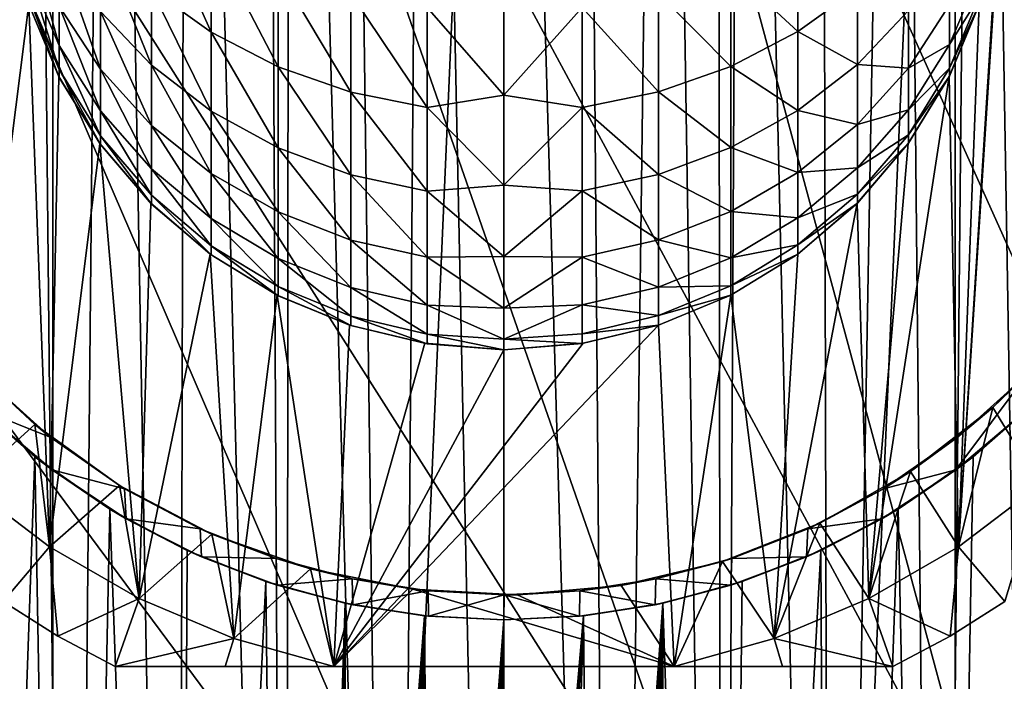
# Model space of a CAD drawing. Header units: metres. Extents: x -263 to 72, y -72 to 102.
# Tile 66 of 256: x -7 to 7, y 47 to 56. Entities that reach past the tile are written whole.
import ezdxf

# ---------------------------------------------------------------- set-up
doc = ezdxf.new("R2010")
doc.units = ezdxf.units.M
doc.layers.add('solid_FREE_STANDING_ONO_SW0004', color=7, linetype='CONTINUOUS')

msp = doc.modelspace()

# ---------------------------------------------------------------- linework, layer by layer
at = {"layer": 'solid_FREE_STANDING_ONO_SW0004'}
for points in [[(-6.636584, 77.559883, 45.75198), (-7.690514, 78.321831, 45.178509), (-7.562463, 21.721169, 45.254112)], [(7.16085, 77.917168, 45.480373), (6.628683, 77.554794, 45.755875), (7.562473, 21.721165, 45.254108)], [(-6.636584, 77.559883, 45.75198), (-7.562463, 21.721169, 45.254112), (-6.081477, 22.181425, 46.011879)], [(-5.550106, 76.937569, 46.235435), (-6.636584, 77.559883, 45.75198), (-6.081477, 22.181425, 46.011879)], [(6.628683, 77.554794, 45.755875), (5.542758, 76.933899, 46.238358), (6.081488, 22.181423, 46.011875)], [(6.628683, 77.554794, 45.755875), (6.081488, 22.181423, 46.011875), (7.562473, 21.721165, 45.254108)], [(-5.550106, 76.937569, 46.235435), (-6.081477, 22.181425, 46.011879), (-4.574139, 22.540569, 46.585564)], [(-4.447065, 76.446426, 46.625629), (-5.550106, 76.937569, 46.235435), (-4.574139, 22.540569, 46.585564)], [(5.542758, 76.933899, 46.238358), (4.439855, 76.443634, 46.627865), (4.574148, 22.540567, 46.58556)], [(5.542758, 76.933899, 46.238358), (4.574148, 22.540567, 46.58556), (6.081488, 22.181423, 46.011875)], [(-4.447065, 76.446426, 46.625629), (-4.574139, 22.540569, 46.585564), (-3.05398, 22.796343, 46.985817)], [(-3.336664, 76.076469, 46.924183), (-4.447065, 76.446426, 46.625629), (-3.05398, 22.796343, 46.985817)], [(4.439855, 76.443634, 46.627865), (3.330263, 76.074623, 46.92564), (4.574148, 22.540567, 46.58556)], [(-3.003433, 75.987877, 46.996239), (-3.336664, 76.076469, 46.924183), (-3.05398, 22.796343, 46.985817)], [(3.330263, 76.074623, 46.92564), (2.991039, 75.984726, 46.998764), (3.053985, 22.796341, 46.985817)], [(3.330263, 76.074623, 46.92564), (3.053985, 22.796341, 46.985817), (4.574148, 22.540567, 46.58556)], [(-3.003433, 75.987877, 46.996239), (-3.05398, 22.796343, 46.985817), (-1.52841, 22.94916, 47.221928)], [(-2.223467, 75.818848, 47.134293), (-3.003433, 75.987877, 46.996239), (-1.52841, 22.94916, 47.221928)], [(2.991039, 75.984726, 46.998764), (2.217038, 75.817551, 47.135254), (3.053985, 22.796341, 46.985817)], [(-1.110502, 75.667137, 47.258835), (-2.223467, 75.818848, 47.134293), (-1.52841, 22.94916, 47.221928)], [(2.217038, 75.817551, 47.135254), (1.104744, 75.666252, 47.259262), (1.528416, 22.94916, 47.221928)], [(2.217038, 75.817551, 47.135254), (1.528416, 22.94916, 47.221928), (3.053985, 22.796341, 46.985817)], [(-1.110502, 75.667137, 47.258835), (-1.52841, 22.94916, 47.221928), (0, 23, 47.299999)], [(0, 75.617157, 47.299999), (-1.110502, 75.667137, 47.258835), (0, 23, 47.299999)], [(1.104744, 75.666252, 47.259262), (0, 75.617157, 47.299999), (1.528416, 22.94916, 47.221928)], [(0, 75.617157, 47.299999), (0, 23, 47.299999), (1.528416, 22.94916, 47.221928)], [(-6.318715, -72.224121, -887), (-6.318729, 72.224121, -887), (-0.000013, 72.5, -887)], [(0.000013, -72.5, -887), (-6.318715, -72.224121, -887), (-0.000013, 72.5, -887)], [(0.000013, -72.5, -887), (-0.000013, 72.5, -887), (6.318715, 72.224121, -887)], [(-12.58952, -71.39856, -887), (-12.589528, 71.398552, -887), (-6.318729, 72.224121, -887)], [(-6.318715, -72.224121, -887), (-12.58952, -71.39856, -887), (-6.318729, 72.224121, -887)], [(6.318729, -72.224121, -887), (0.000013, -72.5, -887), (6.318715, 72.224121, -887)], [(6.318729, -72.224121, -887), (6.318715, 72.224121, -887), (12.58952, 71.39856, -887)], [(12.589528, -71.398552, -887), (6.318729, -72.224121, -887), (12.58952, 71.39856, -887)], [(5.776683, 68.758514, -873.056091), (13.982724, 46.331425, -872.45105), (11.118541, 69.958771, -873.1203)], [(5.776683, 68.758514, -873.056091), (0.530899, 67.149467, -872.993103), (10.318375, 45.384209, -872.407043)], [(5.776683, 68.758514, -873.056091), (10.318375, 45.384209, -872.407043), (13.982724, 46.331425, -872.45105)], [(0.530899, 67.149467, -872.993103), (-4.575247, 65.140793, -872.931763), (6.741274, 44.147629, -872.364136)], [(0.530899, 67.149467, -872.993103), (6.741274, 44.147629, -872.364136), (10.318375, 45.384209, -872.407043)], [(7, 58.18277, -0.7), (7.512404, 66.706612, -0.7), (7.512404, 49.293388, -0.7)], [(-4.575247, 65.140793, -872.931763), (-9.511369, 62.744457, -872.872498), (3.274231, 42.62957, -872.32251)], [(-4.575247, 65.140793, -872.931763), (3.274231, 42.62957, -872.32251), (6.741274, 44.147629, -872.364136)], [(-9.511369, 62.744457, -872.872498), (-14.248089, 59.974712, -872.815674), (-0.06065, 40.839714, -872.282471)], [(-9.511369, 62.744457, -872.872498), (-0.06065, 40.839714, -872.282471), (3.274231, 42.62957, -872.32251)], [(-14.248089, 59.974712, -872.815674), (-18.757219, 56.848042, -872.761536), (-3.242105, 38.789471, -872.244263)], [(-14.248089, 59.974712, -872.815674), (-3.242105, 38.789471, -872.244263), (-0.06065, 40.839714, -872.282471)], [(7, 58.18277, -0.7), (7.512404, 49.293388, -0.7), (6.366307, 48.423187, -0.7)], [(6.912253, 57.087978, -0.7), (7, 58.18277, -0.7), (6.366307, 48.423187, -0.7)], [(-4.101142, 56.945648, -430.376434), (-4.101142, 55.626286, -428.516968), (-4.93885, 57.502449, -429.932404)], [(-4.101142, 55.626286, -428.516968), (-4.93885, 56.229305, -428.138062), (-4.93885, 57.502449, -429.932404)], [(-6.912253, 57.087978, -0.7), (-6.657396, 56.019653, -0.7), (-7.512404, 49.293388, -0.7)], [(6.657396, 56.019653, -0.7), (6.912253, 57.087978, -0.7), (6.366307, 48.423187, -0.7)], [(-18.757219, 56.848042, -872.761536), (-23.011923, 53.383057, -872.710449), (-6.249851, 36.491913, -872.20813)], [(-18.757219, 56.848042, -872.761536), (-6.249851, 36.491913, -872.20813), (-3.242105, 38.789471, -872.244263)], [(-6.231044, 55.440582, -421.671631), (-6.653648, 56.430199, -421.44574), (-6.653648, 56.952778, -423.259674)], [(-6.231044, 55.994675, -423.59491), (-6.231044, 55.440582, -421.671631), (-6.653648, 56.952778, -423.259674)], [(-4.93885, 55.165066, -426.212463), (-5.654705, 55.916985, -425.850372), (-5.654705, 56.935955, -427.694031)], [(-4.93885, 56.229305, -428.138062), (-4.93885, 55.165066, -426.212463), (-5.654705, 56.935955, -427.694031)], [(-3.162248, 56.498272, -430.733185), (-3.162248, 55.141777, -428.821411), (-4.101142, 56.945648, -430.376434)], [(-3.162248, 55.141777, -428.821411), (-4.101142, 55.626286, -428.516968), (-4.101142, 56.945648, -430.376434)], [(4.117165, 56.954731, -430.369171), (4.117165, 55.636124, -428.510773), (3.179893, 56.505283, -430.7276)], [(4.952857, 56.241146, -428.130615), (4.117165, 55.636124, -428.510773), (4.117165, 56.954731, -430.369171)], [(-5.654705, 55.110851, -423.904175), (-6.231044, 55.994675, -423.59491), (-6.231044, 56.760624, -425.444092)], [(-5.654705, 55.916985, -425.850372), (-5.654705, 55.110851, -423.904175), (-6.231044, 56.760624, -425.444092)], [(-6.231044, 55.105312, -419.698364), (-6.653648, 56.113998, -419.584717), (-6.653648, 56.430199, -421.44574)], [(-6.231044, 55.440582, -421.671631), (-6.231044, 55.105312, -419.698364), (-6.653648, 56.430199, -421.44574)], [(-2.145334, 56.17136, -430.993896), (-2.145334, 54.787735, -429.043854), (-3.162248, 56.498272, -430.733185)], [(-2.145334, 54.787735, -429.043854), (-3.162248, 55.141777, -428.821411), (-3.162248, 56.498272, -430.733185)], [(3.179893, 56.505283, -430.7276), (3.179893, 55.149372, -428.81662), (2.164165, 56.176125, -430.990112)], [(4.117165, 55.636124, -428.510773), (3.179893, 55.149372, -428.81662), (3.179893, 56.505283, -430.7276)], [(6.65977, 56.448547, -421.441559), (6.65977, 56.132698, -419.582611), (6.240038, 55.457771, -421.667694)], [(6.65977, 56.448547, -421.441559), (6.240038, 55.457771, -421.667694), (6.240038, 56.011314, -423.589111)], [(-4.101142, 55.626286, -428.516968), (-4.101142, 54.523418, -426.521454), (-4.93885, 56.229305, -428.138062)], [(-4.101142, 54.523418, -426.521454), (-4.93885, 55.165066, -426.212463), (-4.93885, 56.229305, -428.138062)], [(-1.075489, 55.97298, -431.1521), (-1.075489, 54.572887, -429.178864), (-2.145334, 56.17136, -430.993896)], [(-1.075489, 54.572887, -429.178864), (-2.145334, 54.787735, -429.043854), (-2.145334, 56.17136, -430.993896)], [(0, 56.249924, -431.621887), (0, 54.745876, -429.601593), (-1.075489, 55.97298, -431.1521)], [(1.095041, 55.97538, -431.150177), (0, 54.745876, -429.601593), (0, 56.249924, -431.621887)], [(2.164165, 56.176125, -430.990112), (2.164165, 54.792892, -429.040619), (1.095041, 55.97538, -431.150177)], [(3.179893, 55.149372, -428.81662), (2.164165, 54.792892, -429.040619), (2.164165, 56.176125, -430.990112)], [(4.952857, 56.241146, -428.130615), (4.952857, 55.177666, -426.20639), (4.117165, 55.636124, -428.510773)], [(5.666349, 55.931404, -425.843414), (4.952857, 55.177666, -426.20639), (4.952857, 56.241146, -428.130615)], [(-6.657396, 56.019653, -0.7), (-6.366307, 48.423187, -0.7), (-7.512404, 49.293388, -0.7)], [(-6.657396, 56.019653, -0.7), (-6.235633, 55.005558, -0.7), (-6.366307, 48.423187, -0.7)], [(-6.231044, 54.993088, -417.700012), (-6.235633, 55.005558, -0.7), (-6.657396, 56.019653, -0.7)], [(-6.653648, 56.008152, -417.700012), (-6.231044, 54.993088, -417.700012), (-6.657396, 56.019653, -0.7)], [(-6.231044, 55.105312, -419.698364), (-6.231044, 54.993088, -417.700012), (-6.653648, 56.113998, -419.584717)], [(-6.653648, 56.113998, -419.584717), (-6.231044, 54.993088, -417.700012), (-6.653648, 56.008152, -417.700012)], [(6.240038, 56.011314, -423.589111), (5.666349, 55.125957, -423.898895), (5.666349, 55.931404, -425.843414)], [(6.240038, 56.011314, -423.589111), (6.240038, 55.457771, -421.667694), (5.666349, 55.125957, -423.898895)], [(6.235633, 55.005558, -0.7), (6.657396, 56.019653, -0.7), (6.366307, 48.423187, -0.7)], [(6.240038, 55.010719, -417.700012), (6.657396, 56.019653, -0.7), (6.235633, 55.005558, -0.7)], [(6.65977, 56.132698, -419.582611), (6.240038, 55.122833, -419.696411), (6.240038, 55.457771, -421.667694)], [(6.65977, 56.132698, -419.582611), (6.65977, 56.026974, -417.700012), (6.240038, 55.122833, -419.696411)], [(6.240038, 55.010719, -417.700012), (6.65977, 56.026974, -417.700012), (6.657396, 56.019653, -0.7)], [(6.240038, 55.122833, -419.696411), (6.65977, 56.026974, -417.700012), (6.240038, 55.010719, -417.700012)], [(-5.654705, 54.527691, -421.879974), (-6.231044, 55.440582, -421.671631), (-6.231044, 55.994675, -423.59491)], [(-5.654705, 55.110851, -423.904175), (-5.654705, 54.527691, -421.879974), (-6.231044, 55.994675, -423.59491)], [(-4.93885, 54.323116, -424.17981), (-5.654705, 55.110851, -423.904175), (-5.654705, 55.916985, -425.850372)], [(-4.93885, 55.165066, -426.212463), (-4.93885, 54.323116, -424.17981), (-5.654705, 55.916985, -425.850372)], [(0, 54.745876, -429.601593), (-1.075489, 54.572887, -429.178864), (-1.075489, 55.97298, -431.1521)], [(1.095041, 55.97538, -431.150177), (1.095041, 54.575485, -429.177216), (0, 54.745876, -429.601593)], [(2.164165, 54.792892, -429.040619), (1.095041, 54.575485, -429.177216), (1.095041, 55.97538, -431.150177)], [(5.666349, 55.931404, -425.843414), (5.666349, 55.125957, -423.898895), (4.952857, 55.177666, -426.20639)], [(-3.162248, 55.141777, -428.821411), (-3.162248, 54.00787, -426.769745), (-4.101142, 55.626286, -428.516968)], [(-3.162248, 54.00787, -426.769745), (-4.101142, 54.523418, -426.521454), (-4.101142, 55.626286, -428.516968)], [(4.117165, 55.636124, -428.510773), (4.117165, 54.533886, -426.516418), (3.179893, 55.149372, -428.81662)], [(4.952857, 55.177666, -426.20639), (4.117165, 54.533886, -426.516418), (4.117165, 55.636124, -428.510773)], [(6.240038, 55.457771, -421.667694), (5.666349, 54.543293, -421.876434), (5.666349, 55.125957, -423.898895)], [(6.240038, 55.457771, -421.667694), (6.240038, 55.122833, -419.696411), (5.666349, 54.543293, -421.876434)], [(-5.654705, 54.174831, -419.803223), (-6.231044, 55.105312, -419.698364), (-6.231044, 55.440582, -421.671631)], [(-5.654705, 54.527691, -421.879974), (-5.654705, 54.174831, -419.803223), (-6.231044, 55.440582, -421.671631)], [(4.952857, 55.177666, -426.20639), (4.952857, 54.336315, -424.175201), (4.117165, 54.533886, -426.516418)], [(5.666349, 55.125957, -423.898895), (4.952857, 54.336315, -424.175201), (4.952857, 55.177666, -426.20639)], [(-5.654705, 54.174831, -419.803223), (-5.654705, 54.056721, -417.700012), (-6.231044, 55.105312, -419.698364)], [(-6.231044, 55.105312, -419.698364), (-5.654705, 54.056721, -417.700012), (-6.231044, 54.993088, -417.700012)], [(-4.93885, 53.714046, -422.065704), (-5.654705, 54.527691, -421.879974), (-5.654705, 55.110851, -423.904175)], [(-4.93885, 54.323116, -424.17981), (-4.93885, 53.714046, -422.065704), (-5.654705, 55.110851, -423.904175)], [(-4.101142, 54.523418, -426.521454), (-4.101142, 53.650906, -424.415039), (-4.93885, 55.165066, -426.212463)], [(-4.101142, 53.650906, -424.415039), (-4.93885, 54.323116, -424.17981), (-4.93885, 55.165066, -426.212463)], [(-2.145334, 54.787735, -429.043854), (-2.145334, 53.631142, -426.951172), (-3.162248, 55.141777, -428.821411)], [(-2.145334, 53.631142, -426.951172), (-3.162248, 54.00787, -426.769745), (-3.162248, 55.141777, -428.821411)], [(3.179893, 55.149372, -428.81662), (3.179893, 54.015945, -426.765839), (2.164165, 54.792892, -429.040619)], [(4.117165, 54.533886, -426.516418), (3.179893, 54.015945, -426.765839), (3.179893, 55.149372, -428.81662)], [(5.666349, 55.125957, -423.898895), (5.666349, 54.543293, -421.876434), (4.952857, 54.336315, -424.175201)], [(6.240038, 55.122833, -419.696411), (5.666349, 54.190739, -419.801422), (5.666349, 54.543293, -421.876434)], [(6.240038, 55.122833, -419.696411), (6.240038, 55.010719, -417.700012), (5.666349, 54.190739, -419.801422)], [(-6.235633, 55.005558, -0.7), (-5.663119, 54.068275, -0.7), (-6.366307, 48.423187, -0.7)], [(-5.654705, 54.056721, -417.700012), (-5.663119, 54.068275, -0.7), (-6.235633, 55.005558, -0.7)], [(-6.231044, 54.993088, -417.700012), (-5.654705, 54.056721, -417.700012), (-6.235633, 55.005558, -0.7)], [(6.235633, 55.005558, -0.7), (6.366307, 48.423187, -0.7), (5.11061, 47.698212, -0.7)], [(5.663119, 54.068275, -0.7), (6.235633, 55.005558, -0.7), (5.11061, 47.698212, -0.7)], [(5.666349, 54.072723, -417.700012), (6.235633, 55.005558, -0.7), (5.663119, 54.068275, -0.7)], [(5.666349, 54.072723, -417.700012), (6.240038, 55.010719, -417.700012), (6.235633, 55.005558, -0.7)], [(5.666349, 54.190739, -419.801422), (6.240038, 55.010719, -417.700012), (5.666349, 54.072723, -417.700012)], [(-1.075489, 54.572887, -429.178864), (-1.075489, 53.402531, -427.061249), (-2.145334, 54.787735, -429.043854)], [(-1.075489, 53.402531, -427.061249), (-2.145334, 53.631142, -426.951172), (-2.145334, 54.787735, -429.043854)], [(2.164165, 54.792892, -429.040619), (2.164165, 53.636631, -426.948517), (1.095041, 54.575485, -429.177216)], [(3.179893, 54.015945, -426.765839), (2.164165, 53.636631, -426.948517), (2.164165, 54.792892, -429.040619)], [(0, 54.745876, -429.601593), (0, 53.486542, -427.42038), (-1.075489, 54.572887, -429.178864)], [(1.095041, 54.575485, -429.177216), (0, 53.486542, -427.42038), (0, 54.745876, -429.601593)], [(-4.93885, 53.345512, -419.896667), (-5.654705, 54.174831, -419.803223), (-5.654705, 54.527691, -421.879974)], [(-4.93885, 53.714046, -422.065704), (-4.93885, 53.345512, -419.896667), (-5.654705, 54.527691, -421.879974)], [(-3.162248, 54.00787, -426.769745), (-3.162248, 53.110802, -424.604034), (-4.101142, 54.523418, -426.521454)], [(-3.162248, 53.110802, -424.604034), (-4.101142, 53.650906, -424.415039), (-4.101142, 54.523418, -426.521454)], [(0, 53.486542, -427.42038), (-1.075489, 53.402531, -427.061249), (-1.075489, 54.572887, -429.178864)], [(1.095041, 54.575485, -429.177216), (1.095041, 53.405296, -427.059937), (0, 53.486542, -427.42038)], [(2.164165, 53.636631, -426.948517), (1.095041, 53.405296, -427.059937), (1.095041, 54.575485, -429.177216)], [(4.117165, 54.533886, -426.516418), (4.117165, 53.661873, -424.411194), (3.179893, 54.015945, -426.765839)], [(4.952857, 54.336315, -424.175201), (4.117165, 53.661873, -424.411194), (4.117165, 54.533886, -426.516418)], [(5.666349, 54.543293, -421.876434), (5.666349, 54.190739, -419.801422), (4.952857, 53.72768, -422.062592)], [(5.666349, 54.543293, -421.876434), (4.952857, 53.72768, -422.062592), (4.952857, 54.336315, -424.175201)], [(-4.101142, 53.650906, -424.415039), (-4.101142, 53.019726, -422.224152), (-4.93885, 54.323116, -424.17981)], [(-4.101142, 53.019726, -422.224152), (-4.93885, 53.714046, -422.065704), (-4.93885, 54.323116, -424.17981)], [(4.952857, 54.336315, -424.175201), (4.952857, 53.72768, -422.062592), (4.117165, 53.661873, -424.411194)], [(-4.93885, 53.345512, -419.896667), (-4.93885, 53.222153, -417.700012), (-5.654705, 54.174831, -419.803223)], [(-5.654705, 54.174831, -419.803223), (-4.93885, 53.222153, -417.700012), (-5.654705, 54.056721, -417.700012)], [(5.666349, 54.190739, -419.801422), (4.952857, 53.359409, -419.895081), (4.952857, 53.72768, -422.062592)], [(5.666349, 54.190739, -419.801422), (5.666349, 54.072723, -417.700012), (4.952857, 53.359409, -419.895081)], [(4.952857, 53.236134, -417.700012), (5.666349, 54.072723, -417.700012), (5.663119, 54.068275, -0.7)], [(4.952857, 53.359409, -419.895081), (5.666349, 54.072723, -417.700012), (4.952857, 53.236134, -417.700012)], [(-5.663119, 54.068275, -0.7), (-5.11061, 47.698212, -0.7), (-6.366307, 48.423187, -0.7)], [(-5.663119, 54.068275, -0.7), (-4.948627, 53.234146, -0.7), (-5.11061, 47.698212, -0.7)], [(-4.93885, 53.222153, -417.700012), (-4.948627, 53.234146, -0.7), (-5.663119, 54.068275, -0.7)], [(-5.654705, 54.056721, -417.700012), (-4.93885, 53.222153, -417.700012), (-5.663119, 54.068275, -0.7)], [(-2.145334, 53.631142, -426.951172), (-2.145334, 52.716129, -424.742126), (-3.162248, 54.00787, -426.769745)], [(-2.145334, 52.716129, -424.742126), (-3.162248, 53.110802, -424.604034), (-3.162248, 54.00787, -426.769745)], [(3.179893, 54.015945, -426.765839), (3.179893, 53.119263, -424.601074), (2.164165, 53.636631, -426.948517)], [(4.117165, 53.661873, -424.411194), (3.179893, 53.119263, -424.601074), (3.179893, 54.015945, -426.765839)], [(4.948627, 53.234146, -0.7), (5.663119, 54.068275, -0.7), (5.11061, 47.698212, -0.7)], [(4.952857, 53.236134, -417.700012), (5.663119, 54.068275, -0.7), (4.948627, 53.234146, -0.7)], [(-4.101142, 53.019726, -422.224152), (-4.101142, 52.637814, -419.97641), (-4.93885, 53.714046, -422.065704)], [(-4.101142, 52.637814, -419.97641), (-4.93885, 53.345512, -419.896667), (-4.93885, 53.714046, -422.065704)], [(4.117165, 53.661873, -424.411194), (4.117165, 53.031052, -422.221588), (3.179893, 53.119263, -424.601074)], [(4.952857, 53.72768, -422.062592), (4.117165, 53.031052, -422.221588), (4.117165, 53.661873, -424.411194)], [(4.952857, 53.72768, -422.062592), (4.952857, 53.359409, -419.895081), (4.117165, 53.031052, -422.221588)], [(-3.162248, 53.110802, -424.604034), (-3.162248, 52.461857, -422.351501), (-4.101142, 53.650906, -424.415039)], [(-3.162248, 52.461857, -422.351501), (-4.101142, 53.019726, -422.224152), (-4.101142, 53.650906, -424.415039)], [(-1.075489, 53.402531, -427.061249), (-1.075489, 52.476631, -424.825928), (-2.145334, 53.631142, -426.951172)], [(-1.075489, 52.476631, -424.825928), (-2.145334, 52.716129, -424.742126), (-2.145334, 53.631142, -426.951172)], [(2.164165, 53.636631, -426.948517), (2.164165, 52.721882, -424.740112), (1.095041, 53.405296, -427.059937)], [(3.179893, 53.119263, -424.601074), (2.164165, 52.721882, -424.740112), (2.164165, 53.636631, -426.948517)], [(-23.011923, 53.383057, -872.710449), (-9.064711, 33.961685, -872.174377), (-6.249851, 36.491913, -872.20813)], [(0, 53.486542, -427.42038), (0, 52.488945, -425.107697), (-1.075489, 53.402531, -427.061249)], [(0, 52.488945, -425.107697), (-1.075489, 52.476631, -424.825928), (-1.075489, 53.402531, -427.061249)], [(1.095041, 53.405296, -427.059937), (0, 52.488945, -425.107697), (0, 53.486542, -427.42038)], [(1.095041, 53.405296, -427.059937), (1.095041, 52.479527, -424.824921), (0, 52.488945, -425.107697)], [(2.164165, 52.721882, -424.740112), (1.095041, 52.479527, -424.824921), (1.095041, 53.405296, -427.059937)], [(-4.101142, 52.637814, -419.97641), (-4.101142, 52.509975, -417.700012), (-4.93885, 53.345512, -419.896667)], [(-4.93885, 53.345512, -419.896667), (-4.101142, 52.509975, -417.700012), (-4.93885, 53.222153, -417.700012)], [(4.952857, 53.359409, -419.895081), (4.117165, 52.649361, -419.975098), (4.117165, 53.031052, -422.221588)], [(4.952857, 53.359409, -419.895081), (4.952857, 53.236134, -417.700012), (4.117165, 52.649361, -419.975098)], [(-4.948627, 53.234146, -0.7), (-4.114497, 52.519653, -0.7), (-5.11061, 47.698212, -0.7)], [(-4.101142, 52.509975, -417.700012), (-4.114497, 52.519653, -0.7), (-4.948627, 53.234146, -0.7)], [(-4.93885, 53.222153, -417.700012), (-4.101142, 52.509975, -417.700012), (-4.948627, 53.234146, -0.7)], [(-2.145334, 52.716129, -424.742126), (-2.145334, 52.054203, -422.44455), (-3.162248, 53.110802, -424.604034)], [(-2.145334, 52.054203, -422.44455), (-3.162248, 52.461857, -422.351501), (-3.162248, 53.110802, -424.604034)], [(3.179893, 53.119263, -424.601074), (3.179893, 52.470596, -422.349487), (2.164165, 52.721882, -424.740112)], [(4.117165, 53.031052, -422.221588), (3.179893, 52.470596, -422.349487), (3.179893, 53.119263, -424.601074)], [(4.948627, 53.234146, -0.7), (5.11061, 47.698212, -0.7), (3.783943, 47.140762, -0.7)], [(4.114497, 52.519653, -0.7), (4.948627, 53.234146, -0.7), (3.783943, 47.140762, -0.7)], [(4.117165, 52.521591, -417.700012), (4.948627, 53.234146, -0.7), (4.114497, 52.519653, -0.7)], [(4.117165, 52.521591, -417.700012), (4.952857, 53.236134, -417.700012), (4.948627, 53.234146, -0.7)], [(4.117165, 52.649361, -419.975098), (4.952857, 53.236134, -417.700012), (4.117165, 52.521591, -417.700012)], [(-3.162248, 52.461857, -422.351501), (-3.162248, 52.069195, -420.040466), (-4.101142, 53.019726, -422.224152)], [(-3.162248, 52.069195, -420.040466), (-4.101142, 52.637814, -419.97641), (-4.101142, 53.019726, -422.224152)], [(4.117165, 53.031052, -422.221588), (4.117165, 52.649361, -419.975098), (3.179893, 52.470596, -422.349487)], [(-1.075489, 52.476631, -424.825928), (-1.075489, 51.806828, -422.501007), (-2.145334, 52.716129, -424.742126)], [(-1.075489, 51.806828, -422.501007), (-2.145334, 52.054203, -422.44455), (-2.145334, 52.716129, -424.742126)], [(2.164165, 52.721882, -424.740112), (2.164165, 52.060143, -422.443176), (1.095041, 52.479527, -424.824921)], [(3.179893, 52.470596, -422.349487), (2.164165, 52.060143, -422.443176), (2.164165, 52.721882, -424.740112)], [(-3.162248, 52.069195, -420.040466), (-3.162248, 51.937759, -417.700012), (-4.101142, 52.637814, -419.97641)], [(-4.101142, 52.637814, -419.97641), (-3.162248, 51.937759, -417.700012), (-4.101142, 52.509975, -417.700012)], [(4.117165, 52.649361, -419.975098), (3.179893, 52.078106, -420.039459), (3.179893, 52.470596, -422.349487)], [(4.117165, 52.649361, -419.975098), (4.117165, 52.521591, -417.700012), (3.179893, 52.078106, -420.039459)], [(-4.114497, 52.519653, -0.7), (-3.783943, 47.140762, -0.7), (-5.11061, 47.698212, -0.7)], [(-4.114497, 52.519653, -0.7), (-3.177214, 51.94714, -0.7), (-3.783943, 47.140762, -0.7)], [(-3.162248, 51.937759, -417.700012), (-3.177214, 51.94714, -0.7), (-4.114497, 52.519653, -0.7)], [(-4.101142, 52.509975, -417.700012), (-3.162248, 51.937759, -417.700012), (-4.114497, 52.519653, -0.7)], [(-2.145334, 52.054203, -422.44455), (-2.145334, 51.65369, -420.08728), (-3.162248, 52.461857, -422.351501)], [(-2.145334, 51.65369, -420.08728), (-3.162248, 52.069195, -420.040466), (-3.162248, 52.461857, -422.351501)], [(0, 52.488945, -425.107697), (0, 51.766582, -422.694824), (-1.075489, 52.476631, -424.825928)], [(0, 51.766582, -422.694824), (-1.075489, 51.806828, -422.501007), (-1.075489, 52.476631, -424.825928)], [(1.095041, 52.479527, -424.824921), (0, 51.766582, -422.694824), (0, 52.488945, -425.107697)], [(1.095041, 52.479527, -424.824921), (1.095041, 51.809818, -422.500305), (0, 51.766582, -422.694824)], [(2.164165, 52.060143, -422.443176), (1.095041, 51.809818, -422.500305), (1.095041, 52.479527, -424.824921)], [(3.179893, 52.470596, -422.349487), (3.179893, 52.078106, -420.039459), (2.164165, 52.060143, -422.443176)], [(3.177214, 51.94714, -0.7), (4.114497, 52.519653, -0.7), (3.783943, 47.140762, -0.7)], [(3.179893, 51.946724, -417.700012), (4.114497, 52.519653, -0.7), (3.177214, 51.94714, -0.7)], [(3.179893, 51.946724, -417.700012), (4.117165, 52.521591, -417.700012), (4.114497, 52.519653, -0.7)], [(3.179893, 52.078106, -420.039459), (4.117165, 52.521591, -417.700012), (3.179893, 51.946724, -417.700012)], [(-2.145334, 51.65369, -420.08728), (-2.145334, 51.519623, -417.700012), (-3.162248, 52.069195, -420.040466)], [(-3.162248, 52.069195, -420.040466), (-2.145334, 51.519623, -417.700012), (-3.162248, 51.937759, -417.700012)], [(-1.075489, 51.806828, -422.501007), (-1.075489, 51.401546, -420.115692), (-2.145334, 52.054203, -422.44455)], [(-1.075489, 51.401546, -420.115692), (-2.145334, 51.65369, -420.08728), (-2.145334, 52.054203, -422.44455)], [(2.164165, 52.060143, -422.443176), (2.164165, 51.659744, -420.086609), (1.095041, 51.809818, -422.500305)], [(3.179893, 52.078106, -420.039459), (2.164165, 51.659744, -420.086609), (2.164165, 52.060143, -422.443176)], [(3.179893, 52.078106, -420.039459), (3.179893, 51.946724, -417.700012), (2.164165, 51.659744, -420.086609)], [(-3.177214, 51.94714, -0.7), (-2.384848, 46.75, -0.7), (-3.783943, 47.140762, -0.7)], [(-3.177214, 51.94714, -0.7), (-2.163119, 51.525375, -0.7), (-2.384848, 46.75, -0.7)], [(-2.145334, 51.519623, -417.700012), (-2.163119, 51.525375, -0.7), (-3.177214, 51.94714, -0.7)], [(-3.162248, 51.937759, -417.700012), (-2.145334, 51.519623, -417.700012), (-3.177214, 51.94714, -0.7)], [(2.163119, 51.525375, -0.7), (3.177214, 51.94714, -0.7), (2.384848, 46.75, -0.7)], [(2.164165, 51.525715, -417.700012), (3.177214, 51.94714, -0.7), (2.163119, 51.525375, -0.7)], [(2.164165, 51.525715, -417.700012), (3.179893, 51.946724, -417.700012), (3.177214, 51.94714, -0.7)], [(2.164165, 51.659744, -420.086609), (3.179893, 51.946724, -417.700012), (2.164165, 51.525715, -417.700012)], [(3.177214, 51.94714, -0.7), (3.783943, 47.140762, -0.7), (2.384848, 46.75, -0.7)], [(0, 51.766582, -422.694824), (0, 51.32922, -420.214417), (-1.075489, 51.806828, -422.501007)], [(0, 51.32922, -420.214417), (-1.075489, 51.401546, -420.115692), (-1.075489, 51.806828, -422.501007)], [(1.095041, 51.809818, -422.500305), (1.095041, 51.404594, -420.115356), (0, 51.32922, -420.214417)], [(1.095041, 51.809818, -422.500305), (0, 51.32922, -420.214417), (0, 51.766582, -422.694824)], [(2.164165, 51.659744, -420.086609), (1.095041, 51.404594, -420.115356), (1.095041, 51.809818, -422.500305)], [(-1.075489, 51.401546, -420.115692), (-1.075489, 51.265884, -417.700012), (-2.145334, 51.65369, -420.08728)], [(-2.145334, 51.65369, -420.08728), (-1.075489, 51.265884, -417.700012), (-2.145334, 51.519623, -417.700012)], [(2.164165, 51.659744, -420.086609), (2.164165, 51.525715, -417.700012), (1.095041, 51.404594, -420.115356)], [(2.163119, 51.525375, -0.7), (2.384848, 46.75, -0.7), (-2.384848, 46.75, -0.7)], [(1.108027, 51.272614, -0.7), (2.163119, 51.525375, -0.7), (-2.384848, 46.75, -0.7)], [(-2.163119, 51.525375, -0.7), (-1.108027, 51.272614, -0.7), (-2.384848, 46.75, -0.7)], [(-1.075489, 51.265884, -417.700012), (-1.108027, 51.272614, -0.7), (-2.163119, 51.525375, -0.7)], [(-2.145334, 51.519623, -417.700012), (-1.075489, 51.265884, -417.700012), (-2.163119, 51.525375, -0.7)], [(1.095041, 51.268951, -417.700012), (2.164165, 51.525715, -417.700012), (1.108027, 51.272614, -0.7)], [(1.095041, 51.404594, -420.115356), (2.164165, 51.525715, -417.700012), (1.095041, 51.268951, -417.700012)], [(2.164165, 51.525715, -417.700012), (2.163119, 51.525375, -0.7), (1.108027, 51.272614, -0.7)], [(-1.075489, 51.401546, -420.115692), (0, 51.18277, -417.700012), (-1.075489, 51.265884, -417.700012)], [(0, 51.32922, -420.214417), (0, 51.18277, -417.700012), (-1.075489, 51.401546, -420.115692)], [(1.095041, 51.404594, -420.115356), (1.095041, 51.268951, -417.700012), (0, 51.32922, -420.214417)], [(0, 51.32922, -420.214417), (1.095041, 51.268951, -417.700012), (0, 51.18277, -417.700012)], [(6.849385, 50.374489, 11.8), (7.863673, 51.427891, 11.8), (7.331439, 50.836727, 22.799999)], [(7.512404, 49.293388, 11.8), (7.863673, 51.427891, 11.8), (6.849385, 50.374489, 11.8)], [(0, 51.18277, -0.7), (1.108027, 51.272614, -0.7), (-2.384848, 46.75, -0.7)], [(-1.108027, 51.272614, -0.7), (0, 51.18277, -0.7), (-2.384848, 46.75, -0.7)], [(0, 51.18277, -417.700012), (0, 51.18277, -0.7), (-1.108027, 51.272614, -0.7)], [(-1.075489, 51.265884, -417.700012), (0, 51.18277, -417.700012), (-1.108027, 51.272614, -0.7)], [(1.095041, 51.268951, -417.700012), (1.108027, 51.272614, -0.7), (0, 51.18277, -0.7)], [(0, 51.18277, -417.700012), (1.095041, 51.268951, -417.700012), (0, 51.18277, -0.7)], [(-7.331439, 50.836727, 22.799999), (-7.624331, 51.151676, 11.8), (-6.573126, 50.135109, 11.8)], [(-7.512404, 49.293388, 11.8), (-6.573126, 50.135109, 11.8), (-7.624331, 51.151676, 11.8)], [(-6.347236, 49.951698, 22.116062), (-7.331439, 50.344284, 22.799999), (-7.331439, 50.836727, 22.799999)], [(-6.347236, 49.951698, 22.116062), (-7.331439, 50.836727, 22.799999), (-6.573126, 50.135109, 11.8)], [(6.331863, 49.49897, 22.106499), (7.331439, 50.836727, 22.799999), (7.331439, 50.344284, 22.799999)], [(6.347445, 49.951862, 22.116192), (7.331439, 50.836727, 22.799999), (6.331863, 49.49897, 22.106499)], [(6.347445, 49.951862, 22.116192), (6.849385, 50.374489, 11.8), (7.331439, 50.836727, 22.799999)], [(-7.554224, 50.564026, 19.341084), (-6.571217, 49.682602, 18.815971), (-7.56247, 21.721167, 19.34589)], [(-7.331439, 50.344284, 22.799999), (-6.571217, 49.682602, 18.815971), (-7.554224, 50.564026, 19.341084)], [(7.553874, 50.563671, 19.340879), (7.562467, 21.721167, 19.345888), (6.08148, 22.181425, 18.588121)], [(6.570784, 49.682259, 18.815762), (7.553874, 50.563671, 19.340879), (6.08148, 22.181425, 18.588121)], [(7.331439, 50.344284, 22.799999), (7.553874, 50.563671, 19.340879), (6.570784, 49.682259, 18.815762)], [(6.347445, 49.951862, 22.116192), (5.693563, 49.478657, 11.8), (6.849385, 50.374489, 11.8)], [(6.366307, 48.423187, 11.8), (6.849385, 50.374489, 11.8), (5.693563, 49.478657, 11.8)], [(6.366307, 48.423187, 11.8), (7.512404, 49.293388, 11.8), (6.849385, 50.374489, 11.8)], [(-7.331439, 50.344284, 22.799999), (-6.331863, 49.49897, 22.106499), (-6.571217, 49.682602, 18.815971)], [(-6.347236, 49.951698, 22.116062), (-6.331863, 49.49897, 22.106499), (-7.331439, 50.344284, 22.799999)], [(6.331863, 49.49897, 22.106499), (7.331439, 50.344284, 22.799999), (6.570784, 49.682259, 18.815762)], [(-7.512404, 49.293388, 11.8), (-6.366307, 48.423187, 11.8), (-6.573126, 50.135109, 11.8)], [(-6.347236, 49.951698, 22.116062), (-6.573126, 50.135109, 11.8), (-5.386096, 49.281059, 11.8)], [(-6.366307, 48.423187, 11.8), (-5.386096, 49.281059, 11.8), (-6.573126, 50.135109, 11.8)], [(-5.314369, 49.235298, 21.540936), (-6.331863, 49.49897, 22.106499), (-6.347236, 49.951698, 22.116062)], [(-5.314369, 49.235298, 21.540936), (-6.347236, 49.951698, 22.116062), (-5.386096, 49.281059, 11.8)], [(6.347445, 49.951862, 22.116192), (6.331863, 49.49897, 22.106499), (5.314684, 49.235493, 21.54109)], [(6.347445, 49.951862, 22.116192), (5.314684, 49.235493, 21.54109), (5.693563, 49.478657, 11.8)], [(-6.571217, 49.682602, 18.815971), (-6.081484, 22.181423, 18.588123), (-7.56247, 21.721167, 19.34589)], [(-6.571217, 49.682602, 18.815971), (-5.523006, 48.952545, 18.353804), (-6.081484, 22.181423, 18.588123)], [(-6.331863, 49.49897, 22.106499), (-5.523006, 48.952545, 18.353804), (-6.571217, 49.682602, 18.815971)], [(5.522524, 48.952251, 18.353613), (6.570784, 49.682259, 18.815762), (6.08148, 22.181425, 18.588121)], [(6.331863, 49.49897, 22.106499), (6.570784, 49.682259, 18.815762), (5.522524, 48.952251, 18.353613)], [(-6.331863, 49.49897, 22.106499), (-5.294292, 48.816837, 21.531042), (-5.523006, 48.952545, 18.353804)], [(-5.314369, 49.235298, 21.540936), (-5.294292, 48.816837, 21.531042), (-6.331863, 49.49897, 22.106499)], [(5.314684, 49.235493, 21.54109), (4.423582, 48.753681, 11.8), (5.693563, 49.478657, 11.8)], [(5.11061, 47.698212, 11.8), (5.693563, 49.478657, 11.8), (4.423582, 48.753681, 11.8)], [(5.11061, 47.698212, 11.8), (6.366307, 48.423187, 11.8), (5.693563, 49.478657, 11.8)], [(5.294291, 48.816837, 21.531042), (6.331863, 49.49897, 22.106499), (5.522524, 48.952251, 18.353613)], [(5.314684, 49.235493, 21.54109), (6.331863, 49.49897, 22.106499), (5.294291, 48.816837, 21.531042)], [(-7.018474, 47.656353, -0.12265), (-7.512404, 49.293388, -0.7), (-6.366307, 48.423187, -0.7)], [(-7.018474, 47.656353, 11.22265), (-6.366307, 48.423187, 11.8), (-7.512404, 49.293388, 11.8)], [(-6.366307, 48.423187, 11.8), (-5.11061, 47.698212, 11.8), (-5.386096, 49.281059, 11.8)], [(-5.314369, 49.235298, 21.540936), (-5.386096, 49.281059, 11.8), (-4.091072, 48.60183, 11.8)], [(-5.11061, 47.698212, 11.8), (-4.091072, 48.60183, 11.8), (-5.386096, 49.281059, 11.8)], [(7.018474, 47.656353, -0.12265), (6.366307, 48.423187, -0.7), (7.512404, 49.293388, -0.7)], [(7.018474, 47.656353, 11.22265), (7.512404, 49.293388, 11.8), (6.366307, 48.423187, 11.8)], [(-4.25832, 48.676418, 21.080967), (-5.294292, 48.816837, 21.531042), (-5.314369, 49.235298, 21.540936)], [(-4.25832, 48.676418, 21.080967), (-5.314369, 49.235298, 21.540936), (-4.091072, 48.60183, 11.8)], [(5.314684, 49.235493, 21.54109), (5.294291, 48.816837, 21.531042), (4.258602, 48.676548, 21.081074)], [(5.314684, 49.235493, 21.54109), (4.258602, 48.676548, 21.081074), (4.423582, 48.753681, 11.8)], [(-5.523006, 48.952545, 18.353804), (-4.574145, 22.540567, 18.014439), (-6.081484, 22.181423, 18.588123)], [(-5.523006, 48.952545, 18.353804), (-4.438441, 48.373981, 17.971697), (-4.574145, 22.540567, 18.014439)], [(-5.294292, 48.816837, 21.531042), (-4.438441, 48.373981, 17.971697), (-5.523006, 48.952545, 18.353804)], [(4.438007, 48.373779, 17.971563), (5.522524, 48.952251, 18.353613), (4.574142, 22.540569, 18.014439)], [(5.294291, 48.816837, 21.531042), (5.522524, 48.952251, 18.353613), (4.438007, 48.373779, 17.971563)], [(5.522524, 48.952251, 18.353613), (6.08148, 22.181425, 18.588121), (4.574142, 22.540569, 18.014439)], [(-5.294292, 48.816837, 21.531042), (-4.238998, 48.284504, 21.073652), (-4.438441, 48.373981, 17.971697)], [(-4.25832, 48.676418, 21.080967), (-4.238998, 48.284504, 21.073652), (-5.294292, 48.816837, 21.531042)], [(3.193834, 48.260288, 20.73283), (3.062193, 48.219769, 11.8), (4.423582, 48.753681, 11.8)], [(3.783943, 47.140762, 11.8), (4.423582, 48.753681, 11.8), (3.062193, 48.219769, 11.8)], [(4.258602, 48.676548, 21.081074), (3.193834, 48.260288, 20.73283), (4.423582, 48.753681, 11.8)], [(3.783943, 47.140762, 11.8), (5.11061, 47.698212, 11.8), (4.423582, 48.753681, 11.8)], [(4.238997, 48.2845, 21.07365), (5.294291, 48.816837, 21.531042), (4.438007, 48.373779, 17.971563)], [(4.258602, 48.676548, 21.081074), (5.294291, 48.816837, 21.531042), (4.238997, 48.2845, 21.07365)], [(-5.11061, 47.698212, 11.8), (-3.783943, 47.140762, 11.8), (-4.091072, 48.60183, 11.8)], [(-3.193405, 48.260147, 20.732712), (-4.238998, 48.284504, 21.073652), (-4.25832, 48.676418, 21.080967)], [(-3.193405, 48.260147, 20.732712), (-4.25832, 48.676418, 21.080967), (-4.091072, 48.60183, 11.8)], [(-3.193405, 48.260147, 20.732712), (-4.091072, 48.60183, 11.8), (-2.711511, 48.116798, 11.8)], [(-3.783943, 47.140762, 11.8), (-2.711511, 48.116798, 11.8), (-4.091072, 48.60183, 11.8)], [(4.258602, 48.676548, 21.081074), (4.238997, 48.2845, 21.07365), (3.193834, 48.260288, 20.73283)], [(-7.018474, 47.656353, -0.12265), (-6.366307, 48.423187, -0.7), (-6.25, 47.174683, -0.12265)], [(-7.018474, 47.656353, 11.22265), (-6.25, 47.174683, 11.22265), (-6.366307, 48.423187, 11.8)], [(-6.25, 47.174683, -0.12265), (-6.366307, 48.423187, -0.7), (-5.11061, 47.698212, -0.7)], [(-6.25, 47.174683, 11.22265), (-5.11061, 47.698212, 11.8), (-6.366307, 48.423187, 11.8)], [(6.25, 47.174683, -0.12265), (5.11061, 47.698212, -0.7), (6.366307, 48.423187, -0.7)], [(6.25, 47.174683, 11.22265), (6.366307, 48.423187, 11.8), (5.11061, 47.698212, 11.8)], [(6.25, 47.174683, -0.12265), (6.366307, 48.423187, -0.7), (7.018474, 47.656353, -0.12265)], [(6.25, 47.174683, 11.22265), (7.018474, 47.656353, 11.22265), (6.366307, 48.423187, 11.8)], [(-4.438441, 48.373981, 17.971697), (-3.33584, 47.93858, 17.675631), (-4.574145, 22.540567, 18.014439)], [(-4.238998, 48.284504, 21.073652), (-3.33584, 47.93858, 17.675631), (-4.438441, 48.373981, 17.971697)], [(-4.238998, 48.284504, 21.073652), (-3.177799, 47.887554, 20.728415), (-3.33584, 47.93858, 17.675631)], [(-3.193405, 48.260147, 20.732712), (-3.177799, 47.887554, 20.728415), (-4.238998, 48.284504, 21.073652)], [(4.438007, 48.373779, 17.971563), (4.574142, 22.540569, 18.014439), (3.053984, 22.796341, 17.614183)], [(3.33549, 47.938465, 17.67555), (4.438007, 48.373779, 17.971563), (3.053984, 22.796341, 17.614183)], [(3.177797, 47.88755, 20.728415), (4.238997, 48.2845, 21.07365), (3.33549, 47.938465, 17.67555)], [(3.193834, 48.260288, 20.73283), (4.238997, 48.2845, 21.07365), (3.177797, 47.88755, 20.728415)], [(4.238997, 48.2845, 21.07365), (4.438007, 48.373779, 17.971563), (3.33549, 47.938465, 17.67555)], [(-2.127394, 47.973202, 20.49008), (-3.177799, 47.887554, 20.728415), (-3.193405, 48.260147, 20.732712)], [(-2.127394, 47.973202, 20.49008), (-3.193405, 48.260147, 20.732712), (-2.711511, 48.116798, 11.8)], [(2.127673, 47.973259, 20.490131), (1.639406, 47.881954, 11.8), (3.062193, 48.219769, 11.8)], [(2.384848, 46.75, 11.8), (3.062193, 48.219769, 11.8), (1.639406, 47.881954, 11.8)], [(3.193834, 48.260288, 20.73283), (3.177797, 47.88755, 20.728415), (2.127673, 47.973259, 20.490131)], [(3.193834, 48.260288, 20.73283), (2.127673, 47.973259, 20.490131), (3.062193, 48.219769, 11.8)], [(2.384848, 46.75, 11.8), (3.783943, 47.140762, 11.8), (3.062193, 48.219769, 11.8)], [(-3.783943, 47.140762, 11.8), (-2.384848, 46.75, 11.8), (-2.711511, 48.116798, 11.8)], [(-2.127394, 47.973202, 20.49008), (-2.711511, 48.116798, 11.8), (-1.277584, 47.829933, 11.8)], [(-2.384848, 46.75, 11.8), (-1.277584, 47.829933, 11.8), (-2.711511, 48.116798, 11.8)], [(-3.33584, 47.93858, 17.675631), (-3.053981, 22.796341, 17.614183), (-4.574145, 22.540567, 18.014439)], [(-3.33584, 47.93858, 17.675631), (-2.225618, 47.636284, 17.466032), (-3.053981, 22.796341, 17.614183)], [(-3.177799, 47.887554, 20.728415), (-2.225618, 47.636284, 17.466032), (-3.33584, 47.93858, 17.675631)], [(-2.127394, 47.973202, 20.49008), (-2.116608, 47.613472, 20.488144), (-3.177799, 47.887554, 20.728415)], [(-3.177799, 47.887554, 20.728415), (-2.116608, 47.613472, 20.488144), (-2.225618, 47.636284, 17.466032)], [(-1.062406, 47.805206, 20.347122), (-2.116608, 47.613472, 20.488144), (-2.127394, 47.973202, 20.49008)], [(-1.062406, 47.805206, 20.347122), (-2.127394, 47.973202, 20.49008), (-1.277584, 47.829933, 11.8)], [(1.063064, 47.805279, 20.347181), (0.182743, 47.753216, 11.8), (1.639406, 47.881954, 11.8)], [(2.384848, 46.75, 11.8), (1.639406, 47.881954, 11.8), (0.182743, 47.753216, 11.8)], [(2.127673, 47.973259, 20.490131), (2.116606, 47.613472, 20.488142), (1.063064, 47.805279, 20.347181)], [(2.127673, 47.973259, 20.490131), (1.063064, 47.805279, 20.347181), (1.639406, 47.881954, 11.8)], [(2.127673, 47.973259, 20.490131), (3.177797, 47.88755, 20.728415), (2.116606, 47.613472, 20.488142)], [(2.116606, 47.613472, 20.488142), (3.177797, 47.88755, 20.728415), (2.225479, 47.636253, 17.466011)], [(2.225479, 47.636253, 17.466011), (3.33549, 47.938465, 17.67555), (3.053984, 22.796341, 17.614183)], [(3.177797, 47.88755, 20.728415), (3.33549, 47.938465, 17.67555), (2.225479, 47.636253, 17.466011)], [(-2.384848, 46.75, 11.8), (2.384848, 46.75, 11.8), (-1.277584, 47.829933, 11.8)], [(-1.062406, 47.805206, 20.347122), (-1.057482, 47.452881, 20.346685), (-2.116608, 47.613472, 20.488144)], [(-1.062406, 47.805206, 20.347122), (-1.277584, 47.829933, 11.8), (0.182743, 47.753216, 11.8)], [(2.384848, 46.75, 11.8), (0.182743, 47.753216, 11.8), (-1.277584, 47.829933, 11.8)], [(0.000425, 47.75, 20.299999), (-1.057482, 47.452881, 20.346685), (-1.062406, 47.805206, 20.347122)], [(0.000425, 47.75, 20.299999), (-1.062406, 47.805206, 20.347122), (0.182743, 47.753216, 11.8)], [(0.000425, 47.75, 20.299999), (0, 47.400002, 20.299999), (-1.057482, 47.452881, 20.346685)], [(0.000425, 47.75, 20.299999), (1.057482, 47.452881, 20.346685), (0, 47.400002, 20.299999)], [(1.063064, 47.805279, 20.347181), (1.057482, 47.452881, 20.346685), (0.000425, 47.75, 20.299999)], [(1.063064, 47.805279, 20.347181), (0.000425, 47.75, 20.299999), (0.182743, 47.753216, 11.8)], [(1.063064, 47.805279, 20.347181), (2.116606, 47.613472, 20.488142), (1.057482, 47.452881, 20.346685)], [(-6.25, 47.174683, -0.12265), (-6.25, 47.174683, 11.22265), (-7.018474, 47.656353, 11.22265)], [(-7.018474, 47.656353, -0.12265), (-6.25, 47.174683, -0.12265), (-7.018474, 47.656353, 11.22265)], [(-6.25, 47.174683, -0.12265), (-5.11061, 47.698212, -0.7), (-5.448624, 46.75, -0.12265)], [(-6.25, 47.174683, 11.22265), (-5.448624, 46.75, 11.22265), (-5.11061, 47.698212, 11.8)], [(-5.448624, 46.75, -0.12265), (-5.11061, 47.698212, -0.7), (-3.783943, 47.140762, -0.7)], [(-5.448624, 46.75, 11.22265), (-3.783943, 47.140762, 11.8), (-5.11061, 47.698212, 11.8)], [(-2.225618, 47.636284, 17.466032), (-2.514584, 31.918623, 17.512274), (-3.053981, 22.796341, 17.614183)], [(-2.225618, 47.636284, 17.466032), (-2.503577, 32.081623, 17.510406), (-2.514584, 31.918623, 17.512274)], [(-2.225618, 47.636284, 17.466032), (-2.484616, 32.242519, 17.507208), (-2.503577, 32.081623, 17.510406)], [(-2.225618, 47.636284, 17.466032), (-2.45802, 32.399902, 17.502766), (-2.484616, 32.242519, 17.507208)], [(-2.225618, 47.636284, 17.466032), (-2.424121, 32.553082, 17.497175), (-2.45802, 32.399902, 17.502766)], [(-2.225618, 47.636284, 17.466032), (-2.383074, 32.702122, 17.490511), (-2.424121, 32.553082, 17.497175)], [(-2.225618, 47.636284, 17.466032), (-2.334907, 32.84734, 17.482841), (-2.383074, 32.702122, 17.490511)], [(-2.225618, 47.636284, 17.466032), (-2.279617, 32.989208, 17.474234), (-2.334907, 32.84734, 17.482841)], [(-2.225618, 47.636284, 17.466032), (-2.217199, 33.127869, 17.464771), (-2.279617, 32.989208, 17.474234)], [(-2.225618, 47.636284, 17.466032), (-1.112942, 47.458588, 17.341345), (-2.217199, 33.127869, 17.464771)], [(-2.116608, 47.613472, 20.488144), (-1.112942, 47.458588, 17.341345), (-2.225618, 47.636284, 17.466032)], [(-2.116608, 47.613472, 20.488144), (-1.057482, 47.452881, 20.346685), (-1.112942, 47.458588, 17.341345)], [(1.057482, 47.452881, 20.346685), (2.116606, 47.613472, 20.488142), (1.112941, 47.458588, 17.341345)], [(1.112941, 47.458588, 17.341345), (2.225479, 47.636253, 17.466011), (1.247538, 33.950825, 17.351969)], [(2.116606, 47.613472, 20.488142), (2.225479, 47.636253, 17.466011), (1.112941, 47.458588, 17.341345)], [(2.225479, 47.636253, 17.466011), (1.43754, 33.74271, 17.369043), (1.247538, 33.950825, 17.351969)], [(2.225479, 47.636253, 17.466011), (1.52536, 33.626209, 17.37776), (1.43754, 33.74271, 17.369043)], [(2.225479, 47.636253, 17.466011), (1.609897, 33.499413, 17.386642), (1.52536, 33.626209, 17.37776)], [(1.876689, 33.14806, 17.417862), (1.609897, 33.499413, 17.386642), (2.225479, 47.636253, 17.466011)], [(2.067577, 32.751747, 17.443178), (1.876689, 33.14806, 17.417862), (2.225479, 47.636253, 17.466011)], [(2.175583, 32.326859, 17.458611), (2.067577, 32.751747, 17.443178), (2.225479, 47.636253, 17.466011)], [(2.197241, 31.889862, 17.461802), (2.175583, 32.326859, 17.458611), (2.225479, 47.636253, 17.466011)], [(2.197241, 31.889862, 17.461802), (2.225479, 47.636253, 17.466011), (3.053984, 22.796341, 17.614183)], [(5.448624, 46.75, -0.12265), (3.783943, 47.140762, -0.7), (5.11061, 47.698212, -0.7)], [(5.448624, 46.75, 11.22265), (5.11061, 47.698212, 11.8), (3.783943, 47.140762, 11.8)], [(5.448624, 46.75, -0.12265), (5.11061, 47.698212, -0.7), (6.25, 47.174683, -0.12265)], [(5.448624, 46.75, 11.22265), (6.25, 47.174683, 11.22265), (5.11061, 47.698212, 11.8)], [(7.018474, 47.656353, -0.12265), (7.018474, 47.656353, 11.22265), (6.25, 47.174683, 11.22265)], [(6.25, 47.174683, -0.12265), (7.018474, 47.656353, -0.12265), (6.25, 47.174683, 11.22265)], [(-1.112942, 47.458588, 17.341345), (-2.148192, 33.262192, 17.45462), (-2.217199, 33.127869, 17.464771)], [(-1.112942, 47.458588, 17.341345), (-2.07356, 33.390659, 17.444014), (-2.148192, 33.262192, 17.45462)], [(-1.112942, 47.458588, 17.341345), (-1.994027, 33.512585, 17.433128), (-2.07356, 33.390659, 17.444014)], [(-1.112942, 47.458588, 17.341345), (-1.822285, 33.735809, 17.411102), (-1.994027, 33.512585, 17.433128)], [(-1.112942, 47.458588, 17.341345), (-1.633068, 33.93401, 17.389162), (-1.822285, 33.735809, 17.411102)], [(-1.112942, 47.458588, 17.341345), (-1.427384, 34.106293, 17.368069), (-1.633068, 33.93401, 17.389162)], [(-1.112942, 47.458588, 17.341345), (-1.161367, 34.277283, 17.345026), (-1.427384, 34.106293, 17.368069)], [(-1.112942, 47.458588, 17.341345), (-1.001228, 34.356865, 17.333452), (-1.161367, 34.277283, 17.345026)], [(-1.112942, 47.458588, 17.341345), (0, 47.400002, 17.299999), (-1.001228, 34.356865, 17.333452)], [(0, 47.400002, 20.299999), (0, 47.400002, 17.299999), (-1.112942, 47.458588, 17.341345)], [(-1.057482, 47.452881, 20.346685), (0, 47.400002, 20.299999), (-1.112942, 47.458588, 17.341345)], [(1.112941, 47.458588, 17.341345), (0, 34.531109, 17.299999), (0, 47.400002, 17.299999)], [(1.112941, 47.458588, 17.341345), (0.188071, 34.505066, 17.30118), (0, 34.531109, 17.299999)], [(1.057482, 47.452881, 20.346685), (1.112941, 47.458588, 17.341345), (0, 47.400002, 17.299999)], [(1.057482, 47.452881, 20.346685), (0, 47.400002, 17.299999), (0, 47.400002, 20.299999)], [(1.112941, 47.458588, 17.341345), (0.366408, 34.462872, 17.304476), (0.188071, 34.505066, 17.30118)], [(1.112941, 47.458588, 17.341345), (0.712961, 34.328438, 17.316954), (0.366408, 34.462872, 17.304476)], [(1.112941, 47.458588, 17.341345), (1.247538, 33.950825, 17.351969), (0.712961, 34.328438, 17.316954)], [(0, 47.400002, 17.299999), (-0.837673, 34.422157, 17.323408), (-1.001228, 34.356865, 17.333452)], [(0, 47.400002, 17.299999), (-0.671148, 34.473175, 17.315022), (-0.837673, 34.422157, 17.323408)], [(0, 47.400002, 17.299999), (-0.503614, 34.509514, 17.308456), (-0.671148, 34.473175, 17.315022)], [(0, 47.400002, 17.299999), (-0.337384, 34.531124, 17.303795), (-0.503614, 34.509514, 17.308456)], [(0, 47.400002, 17.299999), (-0.170644, 34.538479, 17.30097), (-0.337384, 34.531124, 17.303795)], [(0, 47.400002, 17.299999), (0, 34.531109, 17.299999), (-0.170644, 34.538479, 17.30097)], [(-5.448624, 46.75, -0.12265), (-5.448624, 46.75, 11.22265), (-6.25, 47.174683, 11.22265)], [(-6.25, 47.174683, -0.12265), (-5.448624, 46.75, -0.12265), (-6.25, 47.174683, 11.22265)], [(-3.906802, 46.75, -0.463854), (-5.448624, 46.75, -0.12265), (-3.783943, 47.140762, -0.7)], [(-5.448624, 46.75, 11.22265), (-3.906601, 46.75, 11.563892), (-3.783943, 47.140762, 11.8)], [(-3.906802, 46.75, -0.463854), (-3.783943, 47.140762, -0.7), (-2.384848, 46.75, -0.7)], [(-3.906601, 46.75, 11.563892), (-2.384848, 46.75, 11.8), (-3.783943, 47.140762, 11.8)], [(3.903981, 46.75, -0.46439), (2.384848, 46.75, -0.7), (3.783943, 47.140762, -0.7)], [(3.90389, 46.75, 11.564406), (3.783943, 47.140762, 11.8), (2.384848, 46.75, 11.8)], [(3.903981, 46.75, -0.46439), (3.783943, 47.140762, -0.7), (5.448624, 46.75, -0.12265)], [(3.90389, 46.75, 11.564406), (5.448624, 46.75, 11.22265), (3.783943, 47.140762, 11.8)], [(6.25, 47.174683, -0.12265), (6.25, 47.174683, 11.22265), (5.448624, 46.75, 11.22265)], [(5.448624, 46.75, -0.12265), (6.25, 47.174683, -0.12265), (5.448624, 46.75, 11.22265)], [(-5.448624, 46.75, 11.22265), (5.448624, 46.75, 11.22265), (3.90389, 46.75, 11.564406)], [(-5.448624, 46.75, -0.12265), (5.448624, 46.75, 11.22265), (-5.448624, 46.75, 11.22265)], [(5.448624, 46.75, -0.12265), (5.448624, 46.75, 11.22265), (-5.448624, 46.75, -0.12265)], [(-5.448624, 46.75, 11.22265), (3.90389, 46.75, 11.564406), (-3.906601, 46.75, 11.563892)], [(-3.906802, 46.75, -0.463854), (5.448624, 46.75, -0.12265), (-5.448624, 46.75, -0.12265)], [(-3.906802, 46.75, -0.463854), (-2.384848, 46.75, -0.7), (3.903981, 46.75, -0.46439)], [(-3.906802, 46.75, -0.463854), (3.903981, 46.75, -0.46439), (5.448624, 46.75, -0.12265)], [(-3.906601, 46.75, 11.563892), (2.384848, 46.75, 11.8), (-2.384848, 46.75, 11.8)], [(-3.906601, 46.75, 11.563892), (3.90389, 46.75, 11.564406), (2.384848, 46.75, 11.8)], [(3.903981, 46.75, -0.46439), (-2.384848, 46.75, -0.7), (2.384848, 46.75, -0.7)]]:
    msp.add_3dface(points, dxfattribs=at)

doc.saveas('drawing.dxf')
